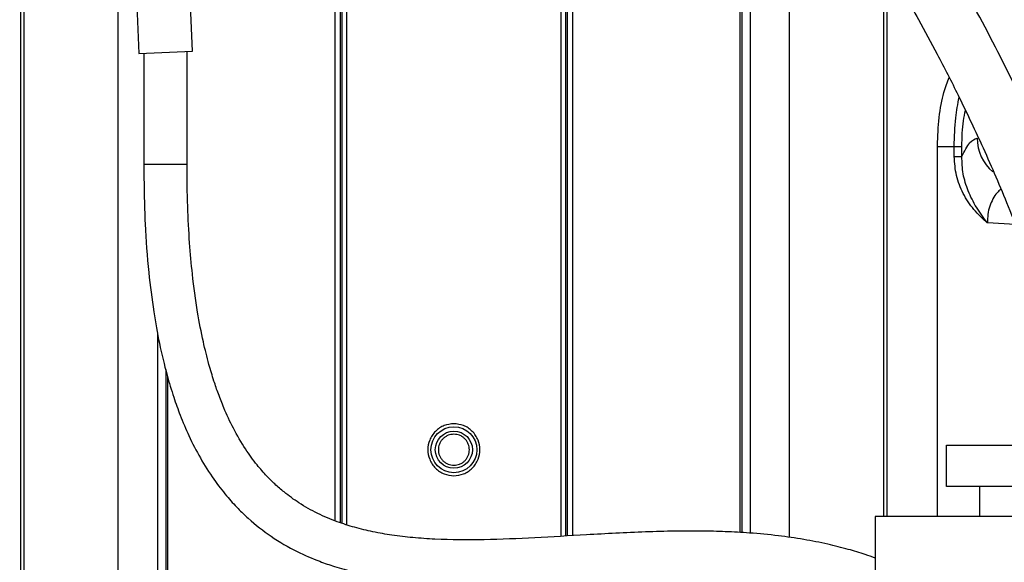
# Model space of a CAD drawing. Header units: inches. Extents: x 0.4 to 16.8, y 0 to 10.8.
# Tile 46 of 102: x 10.146 to 10.706, y 5.496 to 5.805. Entities that reach past the tile are written whole.
import ezdxf

# ---------------------------------------------------------------- set-up
doc = ezdxf.new("R2010")
doc.units = ezdxf.units.IN
doc.header["$MEASUREMENT"] = 0
doc.layers.add('FORMAT', color=7, linetype='Continuous')
doc.styles.add('SLDTEXTSTYLE3', font='TXT', dxfattribs={"width": 0.75})
doc.dimstyles.new('SLDDIMSTYLE0', dxfattribs={"dimtxt": 0.125, "dimasz": 0.13, "dimexe": 0, "dimexo": 0.0625, "dimgap": 0.03125, "dimtad": 0, "dimtih": 1, "dimtoh": 1, "dimdec": 1, "dimlfac": 8, "dimrnd": 1e-09, "dimzin": 12, "dimdsep": 46, "dimtxsty": 'SLDTEXTSTYLE3', "dimsah": 1, "dimcen": 0.09, "dimadec": 0, "dimazin": 3, "dimtfac": 1, "dimtdec": 1, "dimtofl": 0, "dimtmove": 0, "dimatfit": 3, "dimfxl": 0, "dimfrac": 2, "dimtolj": 1, "dimtzin": 12, "dimarcsym": 0})

# ---------------------------------------------------------------- blocks, each defined once
blk = doc.blocks.new('_D_4')
at = {"layer": 'FORMAT'}
for p, q in [((10.23075021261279, 7.993711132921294), (10.19266427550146, 7.993711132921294)), ((10.19266427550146, 7.993711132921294), (10.19266427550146, 7.795273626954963)), ((10.50783354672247, 7.993711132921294), (10.54591948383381, 7.993711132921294)), ((10.54591948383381, 7.993711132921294), (10.54591948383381, 7.795273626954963)), ((9.653028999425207, 5.046221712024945), (9.653028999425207, 7.938676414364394)), ((11.08555474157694, 6.997534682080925), (11.08555474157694, 7.938676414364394)), ((9.653028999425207, 7.813676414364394), (10.08305376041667, 7.813676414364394)), ((11.08555474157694, 7.813676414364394), (10.65552998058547, 7.813676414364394)), ((10.19266427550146, 7.795273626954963), (10.23075021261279, 7.795273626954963)), ((10.54591948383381, 7.795273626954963), (10.50783354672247, 7.795273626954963))]:
    blk.add_line(p, q, dxfattribs=at)
for points in [[(9.653028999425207, 7.813676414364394), (9.783028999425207, 7.793676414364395), (9.783028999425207, 7.833676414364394)], [(11.08555474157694, 7.813676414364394), (10.95555474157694, 7.833676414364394), (10.95555474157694, 7.793676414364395)]]:
    blk.add_solid(points, dxfattribs=at)
at = {"layer": 'FORMAT', "char_height": 0.125, "attachment_point": 1, "style": 'SLDTEXTSTYLE3'}
for s, insert in [('291', (10.23075021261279, 7.956407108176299)), ('11.5', (10.20765993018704, 7.769384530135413))]:
    blk.add_mtext(s, dxfattribs=dict(at, insert=insert))

msp = doc.modelspace()

# ---------------------------------------------------------------- linework, layer by layer
at = {"color": 7, "linetype": 'Continuous'}
for p, q in [((10.32520461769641, 5.520062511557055), (10.32520461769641, 6.054067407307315)), ((10.32821888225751, 5.518965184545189), (10.32821888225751, 6.054067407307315)), ((10.45730989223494, 6.054067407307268), (10.45730989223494, 5.511452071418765)), ((10.46032415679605, 6.054067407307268), (10.46032415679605, 5.511624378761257)), ((10.1464537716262, 5.038429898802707), (10.1464537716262, 5.980039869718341)), ((10.14829190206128, 5.038429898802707), (10.14829190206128, 5.980039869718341)), ((10.55561018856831, 5.513419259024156), (10.55561018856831, 5.956189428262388)), ((10.55670440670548, 5.513358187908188), (10.55670440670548, 5.954798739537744)), ((10.32929905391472, 5.518616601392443), (10.32929905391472, 5.953568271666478)), ((10.33175032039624, 5.953568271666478), (10.33175032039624, 5.517825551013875)), ((10.45377845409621, 5.511250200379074), (10.45377845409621, 5.953568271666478)), ((10.45622972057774, 5.953568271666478), (10.45622972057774, 5.511390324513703)), ((10.56138374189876, 5.948851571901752), (10.56138374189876, 5.51308080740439)), ((10.58375182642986, 5.510603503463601), (10.58375182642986, 5.919366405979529)), ((10.20177694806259, 5.057225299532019), (10.20177694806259, 5.904177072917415)), ((10.20855653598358, 5.899422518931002), (10.21350810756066, 5.786012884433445)), ((10.24399087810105, 5.787343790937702), (10.23903930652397, 5.900753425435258)), ((10.63723687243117, 5.839472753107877), (10.63723687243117, 5.522534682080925)), ((10.63907500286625, 5.836515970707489), (10.63907500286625, 5.522534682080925)), ((10.21350810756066, 5.786012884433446), (10.24399087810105, 5.787343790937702)), ((10.2409348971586, 5.723035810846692), (10.2409348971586, 5.787210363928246)), ((10.21632859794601, 5.786136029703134), (10.21632859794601, 5.723035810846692)), ((10.66786061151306, 5.522534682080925), (10.66786061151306, 5.733531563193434)), ((10.66786061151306, 5.733016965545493), (10.67740587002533, 5.733016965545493)), ((10.67740587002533, 5.72737262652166), (10.67740587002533, 5.733016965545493)), ((10.67740587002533, 5.733016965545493), (10.68178151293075, 5.733016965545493)), ((10.68178151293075, 5.72737262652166), (10.68178151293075, 5.733016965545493)), ((10.67740587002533, 5.72737262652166), (10.68178151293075, 5.72737262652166)), ((10.21632861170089, 5.723035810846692), (10.24093489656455, 5.723035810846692)), ((10.71202916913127, 5.688782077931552), (10.69638283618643, 5.689590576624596)), ((10.2241450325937, 5.627257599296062), (10.2241450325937, 5.037996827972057)), ((10.22882436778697, 5.606206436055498), (10.22882436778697, 5.037063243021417)), ((10.22991858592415, 5.601920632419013), (10.22991858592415, 5.037063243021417)), ((10.67310421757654, 5.539659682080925), (10.67310421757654, 5.563159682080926)), ((10.67310421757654, 5.563159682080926), (10.72250096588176, 5.563159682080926)), ((10.72250096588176, 5.539659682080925), (10.67310421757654, 5.539659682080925)), ((10.69180474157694, 5.539659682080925), (10.69180474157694, 5.522534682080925)), ((10.88242974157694, 5.522534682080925), (10.63242974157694, 5.522534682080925)), ((10.63242974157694, 5.522534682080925), (10.63242974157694, 4.772534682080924))]:
    msp.add_line(p, q, dxfattribs=at)
for radius in [0.01305882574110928, 0.01056322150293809]:
    msp.add_circle((10.39276438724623, 5.560526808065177), radius, dxfattribs=at)
msp.add_arc((10.71530357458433, 5.737771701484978), 0.02486651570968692, 179.7698961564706, 230.1360529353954, dxfattribs=at)
for points, knots in [([(10.74471738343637, 5.69127706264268), (10.74222594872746, 5.697751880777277), (10.73680907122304, 5.711829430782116), (10.72770663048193, 5.7332434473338), (10.71405839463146, 5.763541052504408), (10.69509522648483, 5.801694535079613), (10.66961286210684, 5.847236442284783), (10.64229464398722, 5.890895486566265), (10.61485661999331, 5.930586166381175), (10.59266973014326, 5.96001899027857), (10.5754315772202, 5.981620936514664), (10.56197347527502, 5.997901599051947), (10.54705041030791, 6.015202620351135), (10.52995363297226, 6.034165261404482), (10.51198373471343, 6.05306768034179), (10.49460444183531, 6.070361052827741), (10.47963661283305, 6.084516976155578), (10.46634310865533, 6.096502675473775), (10.45375061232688, 6.107310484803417), (10.44109129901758, 6.117584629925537), (10.42877452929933, 6.126800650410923), (10.41928313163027, 6.13345194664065), (10.41402452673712, 6.136344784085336), (10.41232904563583, 6.137277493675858)], [0, 0, 0, 0, 0.03435190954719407, 0.07468792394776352, 0.1152074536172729, 0.1989211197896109, 0.285654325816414, 0.373824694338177, 0.4545398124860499, 0.5259267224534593, 0.5586999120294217, 0.5938509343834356, 0.6321638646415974, 0.6748422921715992, 0.7251403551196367, 0.7681913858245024, 0.8059561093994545, 0.8389030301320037, 0.870943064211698, 0.9058389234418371, 0.9435929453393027, 0.9818132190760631, 1, 1, 1, 1]), ([(10.39832825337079, 6.10957349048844), (10.3993988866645, 6.108907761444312), (10.40208206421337, 6.107239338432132), (10.40826383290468, 6.103031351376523), (10.41646526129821, 6.097055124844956), (10.4270602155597, 6.088811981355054), (10.44043549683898, 6.077695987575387), (10.45693533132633, 6.063022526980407), (10.47412435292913, 6.046721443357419), (10.49024599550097, 6.03053997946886), (10.50392927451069, 6.016161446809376), (10.5173969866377, 6.001485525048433), (10.53263850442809, 5.984192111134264), (10.55185941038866, 5.961314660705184), (10.57436284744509, 5.932706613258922), (10.59792025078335, 5.900394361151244), (10.62019601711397, 5.867290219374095), (10.63978720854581, 5.835785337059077), (10.65535696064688, 5.808756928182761), (10.66842832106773, 5.78456120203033), (10.68047830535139, 5.760935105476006), (10.69376750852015, 5.732871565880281), (10.70809668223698, 5.699998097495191), (10.71705147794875, 5.67609669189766), (10.72179921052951, 5.663424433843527)], [0, 0, 0, 0, 0.01838867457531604, 0.04608494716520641, 0.07343606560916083, 0.1014951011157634, 0.1414522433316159, 0.1849022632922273, 0.2313787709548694, 0.2731251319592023, 0.3075256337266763, 0.3356016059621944, 0.3763066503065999, 0.4255404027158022, 0.4883071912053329, 0.5585708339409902, 0.6249665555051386, 0.6865188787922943, 0.7425309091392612, 0.7794612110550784, 0.8226759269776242, 0.8737761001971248, 0.9330774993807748, 1, 1, 1, 1]), ([(10.66786061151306, 5.733531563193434), (10.66806706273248, 5.738956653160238), (10.66847968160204, 5.749799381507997), (10.67117807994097, 5.76355937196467), (10.67346702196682, 5.76972986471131), (10.6744761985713, 5.772450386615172)], [0, 0, 0, 0, 0.3589237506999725, 0.7173545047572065, 1, 1, 1, 1]), ([(10.67740587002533, 5.733016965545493), (10.67756135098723, 5.73863576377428), (10.6778436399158, 5.748837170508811), (10.67948166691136, 5.757301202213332), (10.68021749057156, 5.761103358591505)], [0, 0, 0, 0, 0.5507866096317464, 0.9999999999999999, 0.9999999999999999, 0.9999999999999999, 0.9999999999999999]), ([(10.68178151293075, 5.733016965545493), (10.68190698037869, 5.738153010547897), (10.68208886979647, 5.745598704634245), (10.68336401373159, 5.751730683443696), (10.68375956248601, 5.75363281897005)], [0, 0, 0, 0, 0.6898007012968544, 1, 1, 1, 1]), ([(10.68178151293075, 5.72737262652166), (10.68326912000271, 5.730376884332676), (10.68624355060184, 5.736383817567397), (10.68903960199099, 5.737375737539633), (10.6904372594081, 5.73787156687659)], [0, 0, 0, 0, 0.5001317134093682, 0.9999999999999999, 0.9999999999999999, 0.9999999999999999, 0.9999999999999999]), ([(10.69638283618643, 5.689590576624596), (10.69367200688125, 5.692041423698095), (10.68825410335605, 5.696939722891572), (10.68226769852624, 5.706186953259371), (10.67819915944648, 5.716450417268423), (10.67767002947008, 5.723735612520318), (10.67740587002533, 5.72737262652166)], [0, 0, 0, 0, 0.2504324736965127, 0.5005180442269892, 0.7506418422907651, 1, 1, 1, 1]), ([(10.69638283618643, 5.689590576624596), (10.69418129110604, 5.692498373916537), (10.68986986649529, 5.698192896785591), (10.68519110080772, 5.707635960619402), (10.6821330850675, 5.717402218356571), (10.68189767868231, 5.724078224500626), (10.68178151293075, 5.72737262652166)], [0, 0, 0, 0, 0.2635774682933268, 0.5161803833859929, 0.7612500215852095, 1, 1, 1, 1]), ([(10.21632862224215, 5.723035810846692), (10.21646767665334, 5.711691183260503), (10.21672089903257, 5.691032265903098), (10.21882240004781, 5.662927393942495), (10.22165822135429, 5.640231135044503), (10.22515977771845, 5.620695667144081), (10.22903357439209, 5.604462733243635), (10.23310921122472, 5.590953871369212), (10.23723206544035, 5.57944337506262), (10.24218458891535, 5.56774397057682), (10.24853993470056, 5.555386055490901), (10.2557804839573, 5.543964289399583), (10.26303473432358, 5.534545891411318), (10.26961471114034, 5.527298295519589), (10.27796676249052, 5.519297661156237), (10.2890979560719, 5.510627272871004), (10.30280085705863, 5.50268380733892), (10.31492884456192, 5.497429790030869), (10.32565932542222, 5.493729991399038), (10.33654867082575, 5.490732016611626), (10.34904555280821, 5.488207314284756), (10.36173827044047, 5.486464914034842), (10.37320449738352, 5.485446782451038), (10.38356928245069, 5.48488699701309), (10.39676805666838, 5.484535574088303), (10.41389147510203, 5.484673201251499), (10.43461433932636, 5.485490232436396), (10.45627493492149, 5.486712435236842), (10.47794133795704, 5.488019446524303), (10.49975073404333, 5.489124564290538), (10.52113591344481, 5.489735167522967), (10.54180199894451, 5.489601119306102), (10.55921819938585, 5.488686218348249), (10.57414160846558, 5.487222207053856), (10.58782758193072, 5.48527520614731), (10.60262181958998, 5.482337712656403), (10.6172130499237, 5.47824281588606), (10.62714246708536, 5.474926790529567), (10.63194017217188, 5.472800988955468), (10.63242974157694, 5.472584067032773)], [0, 0, 0, 0, 0.03695105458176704, 0.0672890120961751, 0.092260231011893, 0.1127862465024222, 0.1343203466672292, 0.1500377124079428, 0.1631949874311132, 0.1791371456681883, 0.1980045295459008, 0.2179847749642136, 0.2354452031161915, 0.2503023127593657, 0.2630022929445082, 0.2903860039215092, 0.3203976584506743, 0.3460136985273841, 0.3627062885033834, 0.3843200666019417, 0.4110788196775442, 0.4373823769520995, 0.4602753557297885, 0.479915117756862, 0.4999942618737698, 0.5403605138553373, 0.5842581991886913, 0.627779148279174, 0.6733331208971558, 0.7183874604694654, 0.7634590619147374, 0.8075808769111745, 0.8480683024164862, 0.8733776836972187, 0.9024126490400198, 0.9354282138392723, 0.9682356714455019, 0.9967586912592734, 1, 1, 1, 1]), ([(10.63242974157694, 5.498900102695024), (10.63056246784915, 5.499575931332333), (10.62546592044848, 5.501420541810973), (10.61648432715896, 5.504050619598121), (10.60482081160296, 5.506993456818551), (10.59155933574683, 5.509591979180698), (10.57671054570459, 5.511741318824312), (10.56181630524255, 5.513159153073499), (10.54725967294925, 5.513957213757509), (10.5331277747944, 5.514292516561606), (10.51802257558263, 5.514240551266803), (10.50168396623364, 5.513793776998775), (10.48490044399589, 5.51302732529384), (10.46388785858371, 5.511840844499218), (10.43897274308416, 5.510311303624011), (10.41005778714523, 5.509083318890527), (10.3870234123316, 5.509209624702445), (10.36961360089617, 5.510389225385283), (10.35784894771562, 5.511764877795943), (10.34676368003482, 5.513698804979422), (10.33637205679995, 5.516205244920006), (10.32588402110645, 5.519564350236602), (10.31533176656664, 5.524021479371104), (10.30524179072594, 5.529671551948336), (10.29714414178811, 5.535499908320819), (10.29107533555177, 5.540760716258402), (10.28595648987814, 5.545834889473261), (10.28031309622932, 5.552284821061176), (10.27384370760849, 5.561151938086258), (10.2674840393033, 5.572016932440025), (10.26244034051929, 5.582811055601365), (10.25885488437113, 5.591950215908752), (10.25601886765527, 5.600185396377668), (10.25308591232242, 5.609995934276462), (10.24986509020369, 5.622996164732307), (10.24657891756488, 5.64010122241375), (10.24403462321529, 5.658967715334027), (10.24225723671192, 5.679093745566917), (10.24114327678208, 5.699983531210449), (10.24100769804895, 5.714980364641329), (10.24093487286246, 5.723035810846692)], [0, 0, 0, 0, 0.0117478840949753, 0.03206474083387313, 0.0564307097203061, 0.08500391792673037, 0.1152773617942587, 0.1495844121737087, 0.1786120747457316, 0.2071086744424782, 0.2392153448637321, 0.2748059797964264, 0.3111920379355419, 0.3469129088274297, 0.4104822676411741, 0.4733193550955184, 0.5349066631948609, 0.5629294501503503, 0.589718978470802, 0.6142236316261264, 0.6383362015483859, 0.6613777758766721, 0.6878845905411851, 0.7137666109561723, 0.7350146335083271, 0.7483221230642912, 0.7601724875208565, 0.7749827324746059, 0.7933622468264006, 0.8142782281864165, 0.8324709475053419, 0.8439087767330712, 0.8539054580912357, 0.8664206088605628, 0.8826216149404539, 0.9030519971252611, 0.9285486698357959, 0.948942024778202, 0.9725745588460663, 1, 1, 1, 1]), ([(10.70399944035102, 5.708710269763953), (10.70325571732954, 5.708136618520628), (10.70159597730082, 5.706856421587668), (10.69941534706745, 5.703377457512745), (10.69756680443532, 5.699264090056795), (10.69639855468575, 5.694550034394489), (10.6963880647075, 5.691240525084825), (10.69638283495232, 5.689590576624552)], [0, 0, 0, 0, 0.1744894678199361, 0.3894018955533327, 0.5985240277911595, 0.7998450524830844, 1, 1, 1, 1]), ([(10.39276438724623, 5.575325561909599), (10.39090352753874, 5.575126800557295), (10.38803063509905, 5.574819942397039), (10.38458080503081, 5.572977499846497), (10.38222958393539, 5.571065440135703), (10.38030449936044, 5.568710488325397), (10.37852033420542, 5.565261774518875), (10.37760644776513, 5.560526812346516), (10.37852016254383, 5.55579271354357), (10.38030401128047, 5.552343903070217), (10.38222834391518, 5.549989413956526), (10.38458002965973, 5.548076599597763), (10.38802976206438, 5.546233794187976), (10.39090353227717, 5.545926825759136), (10.39276438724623, 5.545728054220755)], [0, 0, 0, 0, 0.1197214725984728, 0.184832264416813, 0.2499999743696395, 0.3151107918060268, 0.38027852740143, 0.4999999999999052, 0.6197214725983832, 0.6848322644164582, 0.7499999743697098, 0.8151107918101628, 0.8802785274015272, 1, 1, 1, 1]), ([(10.39276438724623, 5.545728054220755), (10.39462524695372, 5.545926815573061), (10.39749813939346, 5.546233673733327), (10.4009479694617, 5.548076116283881), (10.40329919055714, 5.549988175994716), (10.40522427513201, 5.552343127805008), (10.40700844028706, 5.55579184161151), (10.40792232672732, 5.560526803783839), (10.40700861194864, 5.565260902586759), (10.40522476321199, 5.568709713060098), (10.40330043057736, 5.571064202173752), (10.40094874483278, 5.572977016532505), (10.39749901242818, 5.574819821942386), (10.39462524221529, 5.575126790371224), (10.39276438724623, 5.575325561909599)], [0, 0, 0, 0, 0.1197214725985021, 0.1848322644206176, 0.2499999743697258, 0.315110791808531, 0.3802785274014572, 0.4999999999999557, 0.6197214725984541, 0.6848322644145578, 0.749999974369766, 0.8151107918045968, 0.8802785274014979, 1, 1, 1, 1]), ([(10.39276438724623, 5.56935010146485), (10.3916549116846, 5.569231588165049), (10.38994133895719, 5.569048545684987), (10.38788456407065, 5.567949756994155), (10.38648235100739, 5.566809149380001), (10.38533518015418, 5.565405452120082), (10.38427167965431, 5.56334918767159), (10.38372694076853, 5.560526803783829), (10.38427185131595, 5.55770355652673), (10.3853356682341, 5.555647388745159), (10.38648359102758, 5.554243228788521), (10.3878853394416, 5.55310337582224), (10.38994221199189, 5.552004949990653), (10.39165490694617, 5.551822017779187), (10.39276438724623, 5.551703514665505)], [0, 0, 0, 0, 0.1197214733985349, 0.1849084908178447, 0.2500000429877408, 0.3151870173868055, 0.3802785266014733, 0.5000000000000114, 0.6197214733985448, 0.684908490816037, 0.7500000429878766, 0.8151870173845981, 0.8802785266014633, 1, 1, 1, 1]), ([(10.39276438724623, 5.551703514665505), (10.39387386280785, 5.55182202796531), (10.39558743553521, 5.552005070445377), (10.39764421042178, 5.553103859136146), (10.39904642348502, 5.554244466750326), (10.40019359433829, 5.555648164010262), (10.40125709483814, 5.557704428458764), (10.40180183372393, 5.560526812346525), (10.4012569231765, 5.563350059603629), (10.40019310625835, 5.565406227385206), (10.39904518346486, 5.566810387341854), (10.39764343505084, 5.56795024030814), (10.39558656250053, 5.569048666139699), (10.39387386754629, 5.569231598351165), (10.39276438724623, 5.56935010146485)], [0, 0, 0, 0, 0.1197214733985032, 0.1849084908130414, 0.2500000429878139, 0.315187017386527, 0.3802785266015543, 0.500000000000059, 0.6197214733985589, 0.6849084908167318, 0.7500000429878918, 0.8151870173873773, 0.8802785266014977, 1, 1, 1, 1])]:
    msp.add_open_spline(points, degree=3, knots=knots, dxfattribs=at)

# ---------------------------------------------------------------- dimensions: what is measured, and where the dimension line sits
at = {"layer": 'FORMAT'}
dim = msp.add_linear_dim(base=(9.653028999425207, 7.813676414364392), p1=(11.08555474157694, 6.947534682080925), p2=(9.653028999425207, 4.996221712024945), dimstyle='SLDDIMSTYLE0', dxfattribs=at)
dim.commit()
dim.dimension.update_dxf_attribs({"geometry": '_D_4', "text_midpoint": (10.36929187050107, 7.813676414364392), "dimtype": 160})

doc.saveas('drawing.dxf')
